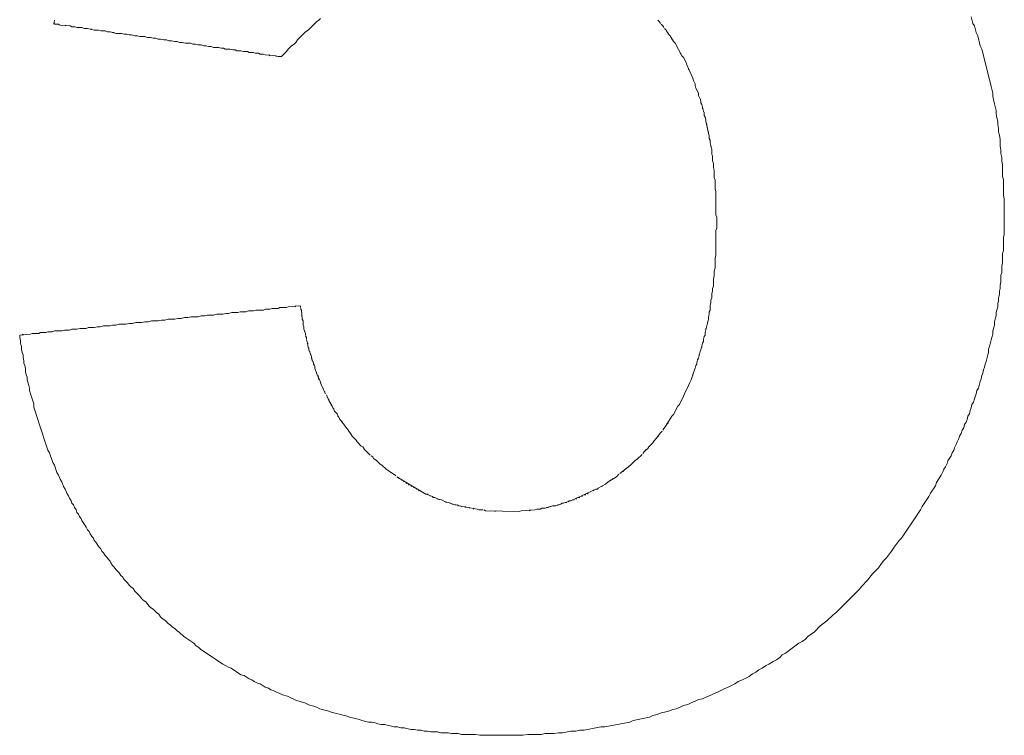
# Model space of a CAD drawing. Header units: millimetres. Extents: x -641 to 119, y -160 to 916.
# Tile 45 of 63: x -418.203 to -417.015, y 556.173 to 557.036. Entities that reach past the tile are written whole.
import ezdxf

# ---------------------------------------------------------------- set-up
doc = ezdxf.new("R2010")
doc.units = ezdxf.units.MM
doc.header["$LTSCALE"] = 32.67
doc.layers.get('0').update_dxf_attribs({"linetype": 'CONTINUOUS'})

msp = doc.modelspace()

# ---------------------------------------------------------------- linework, layer by layer
at = {"color": 7, "linetype": 'Continuous', "lineweight": 0}
for p, q in [((-418.162, 557.0307), (-418.161, 557.0357)), ((-418.162, 557.0317), (-418.161, 557.0327)), ((-418.156, 557.0307), (-418.161, 557.0307)), ((-418.155, 557.0297), (-418.156, 557.0307)), ((-418.142, 557.0287), (-418.154, 557.0297)), ((-418.147, 557.0287), (-418.148, 557.0297)), ((-417.845, 557.0337), (-417.855, 557.0237)), ((-417.842, 557.0357), (-417.845, 557.0337)), ((-417.84, 557.0377), (-417.842, 557.0357)), ((-417.431, 557.0337), (-417.433, 557.0357)), ((-417.43, 557.0317), (-417.431, 557.0337)), ((-417.427, 557.0287), (-417.429, 557.0307)), ((-417.055, 557.0397), (-417.053, 557.0317)), ((-417.053, 557.0317), (-417.051, 557.0287)), ((-418.14, 557.0277), (-418.142, 557.0287)), ((-418.136, 557.0277), (-418.14, 557.0277)), ((-418.134, 557.0267), (-418.136, 557.0277)), ((-418.128, 557.0267), (-418.134, 557.0267)), ((-418.125, 557.0257), (-418.128, 557.0267)), ((-418.121, 557.0257), (-418.125, 557.0257)), ((-418.113, 557.0237), (-418.121, 557.0257)), ((-418.116, 557.0247), (-418.118, 557.0247)), ((-418.108, 557.0237), (-418.113, 557.0237)), ((-418.105, 557.0227), (-418.108, 557.0237)), ((-418.1, 557.0227), (-418.105, 557.0227)), ((-418.097, 557.0217), (-418.1, 557.0227)), ((-418.094, 557.0217), (-418.097, 557.0217)), ((-418.086, 557.0197), (-418.094, 557.0217)), ((-418.089, 557.0207), (-418.091, 557.0207)), ((-418.08, 557.0197), (-418.086, 557.0197)), ((-418.077, 557.0187), (-418.08, 557.0197)), ((-418.074, 557.0187), (-418.077, 557.0187)), ((-418.071, 557.0177), (-418.074, 557.0187)), ((-418.068, 557.0177), (-418.071, 557.0177)), ((-418.064, 557.0167), (-418.068, 557.0177)), ((-417.858, 557.0217), (-417.868, 557.0117)), ((-417.855, 557.0237), (-417.858, 557.0217)), ((-417.426, 557.0267), (-417.427, 557.0287)), ((-417.423, 557.0237), (-417.425, 557.0257)), ((-417.42, 557.0187), (-417.423, 557.0237)), ((-417.421, 557.0207), (-417.422, 557.0217)), ((-417.418, 557.0167), (-417.42, 557.0187)), ((-417.051, 557.0287), (-417.049, 557.0207)), ((-417.049, 557.0207), (-417.047, 557.0167)), ((-418.061, 557.0167), (-418.064, 557.0167)), ((-418.058, 557.0157), (-418.061, 557.0167)), ((-418.052, 557.0157), (-418.058, 557.0157)), ((-418.049, 557.0147), (-418.052, 557.0157)), ((-418.045, 557.0147), (-418.049, 557.0147)), ((-418.042, 557.0137), (-418.045, 557.0147)), ((-418.039, 557.0137), (-418.042, 557.0137)), ((-418.036, 557.0127), (-418.039, 557.0137)), ((-418.033, 557.0127), (-418.036, 557.0127)), ((-418.029, 557.0117), (-418.033, 557.0127)), ((-418.026, 557.0117), (-418.029, 557.0117)), ((-418.023, 557.0107), (-418.026, 557.0117)), ((-418.02, 557.0107), (-418.023, 557.0107)), ((-418.016, 557.0097), (-418.02, 557.0107)), ((-418.013, 557.0097), (-418.016, 557.0097)), ((-418.01, 557.0087), (-418.013, 557.0097)), ((-418.007, 557.0087), (-418.01, 557.0087)), ((-418.003, 557.0077), (-418.007, 557.0087)), ((-417.997, 557.0077), (-418.003, 557.0077)), ((-417.994, 557.0067), (-417.997, 557.0077)), ((-417.991, 557.0067), (-417.994, 557.0067)), ((-417.988, 557.0057), (-417.991, 557.0067)), ((-417.872, 557.0067), (-417.875, 557.0047)), ((-417.87, 557.0087), (-417.872, 557.0067)), ((-417.868, 557.0117), (-417.87, 557.0087)), ((-417.414, 557.0097), (-417.418, 557.0167)), ((-417.415, 557.0117), (-417.416, 557.0127)), ((-417.412, 557.0077), (-417.414, 557.0097)), ((-417.404, 556.9927), (-417.412, 557.0077)), ((-417.047, 557.0167), (-417.044, 557.0047)), ((-417.984, 557.0057), (-417.988, 557.0057)), ((-417.981, 557.0047), (-417.984, 557.0057)), ((-417.978, 557.0047), (-417.981, 557.0047)), ((-417.975, 557.0037), (-417.978, 557.0047)), ((-417.972, 557.0037), (-417.975, 557.0037)), ((-417.969, 557.0027), (-417.972, 557.0037)), ((-417.963, 557.0027), (-417.969, 557.0027)), ((-417.96, 557.0017), (-417.963, 557.0027)), ((-417.957, 557.0017), (-417.96, 557.0017)), ((-417.955, 557.0007), (-417.957, 557.0017)), ((-417.949, 557.0007), (-417.955, 557.0007)), ((-417.946, 556.9997), (-417.949, 557.0007)), ((-417.943, 556.9997), (-417.946, 556.9997)), ((-417.941, 556.9987), (-417.943, 556.9997)), ((-417.936, 556.9987), (-417.941, 556.9987)), ((-417.933, 556.9977), (-417.936, 556.9987)), ((-417.928, 556.9977), (-417.933, 556.9977)), ((-417.926, 556.9967), (-417.928, 556.9977)), ((-417.921, 556.9967), (-417.926, 556.9967)), ((-417.919, 556.9957), (-417.921, 556.9967)), ((-417.915, 556.9957), (-417.919, 556.9957)), ((-417.913, 556.9947), (-417.915, 556.9957)), ((-417.909, 556.9947), (-417.913, 556.9947)), ((-417.907, 556.9937), (-417.909, 556.9947)), ((-417.881, 556.9977), (-417.887, 556.9917)), ((-417.879, 557.0007), (-417.881, 556.9977)), ((-417.875, 557.0047), (-417.879, 557.0007)), ((-417.405, 556.9947), (-417.406, 556.9957)), ((-417.044, 557.0047), (-417.042, 557.0007)), ((-417.042, 557.0007), (-417.032, 556.9607)), ((-417.894, 556.9927), (-417.907, 556.9937)), ((-417.901, 556.9927), (-417.902, 556.9937)), ((-417.893, 556.9917), (-417.894, 556.9927)), ((-417.887, 556.9917), (-417.892, 556.9917)), ((-417.402, 556.9907), (-417.404, 556.9927)), ((-417.399, 556.9847), (-417.402, 556.9907)), ((-417.398, 556.9817), (-417.399, 556.9847)), ((-417.391, 556.9657), (-417.398, 556.9817)), ((-417.396, 556.9757), (-417.396, 556.9777)), ((-417.39, 556.9627), (-417.391, 556.9657)), ((-417.388, 556.9587), (-417.39, 556.9627)), ((-417.388, 556.9567), (-417.388, 556.9587)), ((-417.032, 556.9607), (-417.031, 556.9557)), ((-417.387, 556.9537), (-417.388, 556.9567)), ((-417.384, 556.9477), (-417.387, 556.9537)), ((-417.384, 556.9447), (-417.384, 556.9477)), ((-417.031, 556.9557), (-417.029, 556.9477)), ((-417.029, 556.9477), (-417.029, 556.9437)), ((-417.382, 556.9407), (-417.384, 556.9447)), ((-417.381, 556.9377), (-417.382, 556.9407)), ((-417.381, 556.9357), (-417.381, 556.9377)), ((-417.38, 556.9337), (-417.381, 556.9357)), ((-417.029, 556.9437), (-417.028, 556.9397)), ((-417.028, 556.9397), (-417.027, 556.9347)), ((-417.027, 556.9347), (-417.025, 556.9267)), ((-417.378, 556.9257), (-417.38, 556.9337)), ((-417.379, 556.9287), (-417.379, 556.9307)), ((-417.377, 556.9237), (-417.378, 556.9257)), ((-417.377, 556.9207), (-417.377, 556.9237)), ((-417.025, 556.9267), (-417.025, 556.9227)), ((-417.025, 556.9227), (-417.024, 556.9177)), ((-417.376, 556.9187), (-417.377, 556.9207)), ((-417.375, 556.9157), (-417.376, 556.9187)), ((-417.375, 556.9137), (-417.375, 556.9157)), ((-417.371, 556.8957), (-417.375, 556.9137)), ((-417.374, 556.9087), (-417.374, 556.9107)), ((-417.024, 556.9177), (-417.023, 556.9137)), ((-417.023, 556.9137), (-417.023, 556.9097)), ((-417.373, 556.9037), (-417.373, 556.9057)), ((-417.372, 556.8987), (-417.372, 556.9007)), ((-417.023, 556.9097), (-417.022, 556.9047)), ((-417.022, 556.9047), (-417.022, 556.9007)), ((-417.022, 556.9007), (-417.021, 556.8967)), ((-417.371, 556.8927), (-417.371, 556.8957)), ((-417.37, 556.8907), (-417.371, 556.8927)), ((-417.37, 556.8877), (-417.37, 556.8907)), ((-417.368, 556.8797), (-417.37, 556.8877)), ((-417.021, 556.8967), (-417.02, 556.8917)), ((-417.02, 556.8917), (-417.02, 556.8837)), ((-417.369, 556.8827), (-417.369, 556.8847)), ((-417.368, 556.8737), (-417.368, 556.8797)), ((-417.02, 556.8837), (-417.019, 556.8787)), ((-417.019, 556.8787), (-417.019, 556.8747)), ((-417.367, 556.8717), (-417.368, 556.8737)), ((-417.367, 556.8657), (-417.367, 556.8717)), ((-417.366, 556.8627), (-417.367, 556.8657)), ((-417.019, 556.8747), (-417.018, 556.8697)), ((-417.018, 556.8697), (-417.018, 556.8657)), ((-417.018, 556.8657), (-417.017, 556.8607)), ((-417.366, 556.8577), (-417.366, 556.8627)), ((-417.365, 556.8547), (-417.366, 556.8577)), ((-417.365, 556.8457), (-417.365, 556.8547)), ((-417.017, 556.8607), (-417.017, 556.8477)), ((-417.364, 556.8427), (-417.365, 556.8457)), ((-417.364, 556.8317), (-417.364, 556.8427)), ((-417.017, 556.8477), (-417.016, 556.8427)), ((-417.016, 556.8427), (-417.016, 556.8247)), ((-417.363, 556.8287), (-417.364, 556.8317)), ((-417.363, 556.8007), (-417.363, 556.8287)), ((-417.016, 556.8247), (-417.015, 556.8197)), ((-417.015, 556.8197), (-417.015, 556.7767)), ((-417.362, 556.7977), (-417.363, 556.8007)), ((-417.362, 556.7847), (-417.362, 556.7977)), ((-417.363, 556.7817), (-417.362, 556.7847)), ((-417.363, 556.7517), (-417.363, 556.7817)), ((-417.015, 556.7767), (-417.016, 556.7737)), ((-417.016, 556.7737), (-417.016, 556.7577)), ((-417.016, 556.7577), (-417.017, 556.7537)), ((-417.364, 556.7487), (-417.363, 556.7517)), ((-417.364, 556.7367), (-417.364, 556.7487)), ((-417.017, 556.7537), (-417.017, 556.7427)), ((-417.365, 556.7327), (-417.364, 556.7367)), ((-417.365, 556.7267), (-417.365, 556.7327)), ((-417.017, 556.7427), (-417.018, 556.7387)), ((-417.018, 556.7387), (-417.018, 556.7307)), ((-417.366, 556.7237), (-417.365, 556.7267)), ((-417.366, 556.7147), (-417.366, 556.7237)), ((-417.018, 556.7307), (-417.019, 556.7277)), ((-417.019, 556.7277), (-417.019, 556.7197)), ((-417.367, 556.7117), (-417.366, 556.7147)), ((-417.367, 556.7087), (-417.367, 556.7117)), ((-417.02, 556.7117), (-417.021, 556.7087)), ((-417.019, 556.7197), (-417.02, 556.7157)), ((-417.02, 556.7157), (-417.02, 556.7117)), ((-417.369, 556.6977), (-417.368, 556.7007)), ((-417.369, 556.6947), (-417.369, 556.6977)), ((-417.368, 556.7057), (-417.367, 556.7087)), ((-417.368, 556.7007), (-417.368, 556.7057)), ((-417.021, 556.7047), (-417.022, 556.7007)), ((-417.022, 556.7007), (-417.022, 556.6967)), ((-417.021, 556.7087), (-417.021, 556.7047)), ((-417.921, 556.6847), (-417.918, 556.6857)), ((-417.918, 556.6857), (-417.909, 556.6857)), ((-417.909, 556.6857), (-417.906, 556.6867)), ((-417.906, 556.6867), (-417.901, 556.6867)), ((-417.901, 556.6867), (-417.898, 556.6877)), ((-417.898, 556.6877), (-417.891, 556.6877)), ((-417.891, 556.6877), (-417.889, 556.6887)), ((-417.889, 556.6887), (-417.881, 556.6887)), ((-417.881, 556.6887), (-417.879, 556.6897)), ((-417.879, 556.6897), (-417.865, 556.6907)), ((-417.871, 556.6897), (-417.87, 556.6907)), ((-417.864, 556.6907), (-417.864, 556.6887)), ((-417.864, 556.6877), (-417.863, 556.6857)), ((-417.863, 556.6857), (-417.862, 556.6747)), ((-417.371, 556.6837), (-417.37, 556.6857)), ((-417.37, 556.6917), (-417.369, 556.6947)), ((-417.37, 556.6857), (-417.37, 556.6917)), ((-417.024, 556.6857), (-417.025, 556.6827)), ((-417.023, 556.6897), (-417.024, 556.6857)), ((-417.022, 556.6967), (-417.023, 556.6937)), ((-417.023, 556.6937), (-417.023, 556.6897)), ((-418.036, 556.6727), (-418.032, 556.6737)), ((-418.032, 556.6737), (-418.028, 556.6737)), ((-418.028, 556.6737), (-418.024, 556.6747)), ((-418.024, 556.6747), (-418.016, 556.6747)), ((-418.016, 556.6747), (-418.012, 556.6757)), ((-418.012, 556.6757), (-418.008, 556.6757)), ((-418.008, 556.6757), (-418.004, 556.6767)), ((-418.004, 556.6767), (-418, 556.6767)), ((-418, 556.6767), (-417.996, 556.6777)), ((-417.996, 556.6777), (-417.988, 556.6777)), ((-417.988, 556.6777), (-417.984, 556.6787)), ((-417.984, 556.6787), (-417.98, 556.6787)), ((-417.98, 556.6787), (-417.977, 556.6797)), ((-417.977, 556.6797), (-417.969, 556.6797)), ((-417.969, 556.6797), (-417.965, 556.6807)), ((-417.965, 556.6807), (-417.958, 556.6807)), ((-417.958, 556.6807), (-417.954, 556.6817)), ((-417.954, 556.6817), (-417.951, 556.6817)), ((-417.951, 556.6817), (-417.947, 556.6827)), ((-417.947, 556.6827), (-417.94, 556.6827)), ((-417.94, 556.6827), (-417.937, 556.6837)), ((-417.937, 556.6837), (-417.93, 556.6837)), ((-417.93, 556.6837), (-417.927, 556.6847)), ((-417.927, 556.6847), (-417.921, 556.6847)), ((-417.863, 556.6797), (-417.862, 556.6787)), ((-417.862, 556.6747), (-417.861, 556.6727)), ((-417.376, 556.6587), (-417.372, 556.6747)), ((-417.372, 556.6777), (-417.371, 556.6807)), ((-417.372, 556.6747), (-417.372, 556.6777)), ((-417.371, 556.6807), (-417.371, 556.6837)), ((-417.026, 556.6747), (-417.027, 556.6717)), ((-417.025, 556.6787), (-417.026, 556.6747)), ((-417.025, 556.6827), (-417.025, 556.6787)), ((-418.152, 556.6607), (-418.149, 556.6617)), ((-418.149, 556.6617), (-418.143, 556.6617)), ((-418.143, 556.6617), (-418.14, 556.6627)), ((-418.14, 556.6627), (-418.134, 556.6627)), ((-418.134, 556.6627), (-418.13, 556.6637)), ((-418.13, 556.6637), (-418.123, 556.6637)), ((-418.123, 556.6637), (-418.12, 556.6647)), ((-418.12, 556.6647), (-418.113, 556.6647)), ((-418.113, 556.6647), (-418.109, 556.6657)), ((-418.109, 556.6657), (-418.106, 556.6657)), ((-418.106, 556.6657), (-418.102, 556.6667)), ((-418.102, 556.6667), (-418.094, 556.6667)), ((-418.094, 556.6667), (-418.091, 556.6677)), ((-418.091, 556.6677), (-418.087, 556.6677)), ((-418.087, 556.6677), (-418.083, 556.6687)), ((-418.083, 556.6687), (-418.075, 556.6687)), ((-418.075, 556.6687), (-418.071, 556.6697)), ((-418.071, 556.6697), (-418.067, 556.6697)), ((-418.067, 556.6697), (-418.063, 556.6707)), ((-418.063, 556.6707), (-418.056, 556.6707)), ((-418.056, 556.6707), (-418.052, 556.6717)), ((-418.052, 556.6717), (-418.048, 556.6717)), ((-418.048, 556.6717), (-418.044, 556.6727)), ((-418.044, 556.6727), (-418.036, 556.6727)), ((-417.861, 556.6727), (-417.861, 556.6677)), ((-417.861, 556.6677), (-417.86, 556.6657)), ((-417.86, 556.6657), (-417.86, 556.6627)), ((-417.86, 556.6627), (-417.858, 556.6577)), ((-417.375, 556.6617), (-417.375, 556.6637)), ((-417.373, 556.6697), (-417.373, 556.6717)), ((-417.028, 556.6637), (-417.029, 556.6607)), ((-417.027, 556.6677), (-417.028, 556.6637)), ((-417.027, 556.6717), (-417.027, 556.6677)), ((-418.203, 556.6557), (-418.19, 556.6567)), ((-418.203, 556.6527), (-418.203, 556.6557)), ((-418.202, 556.6487), (-418.203, 556.6527)), ((-418.2, 556.6557), (-418.199, 556.6567)), ((-418.19, 556.6567), (-418.188, 556.6577)), ((-418.188, 556.6577), (-418.18, 556.6577)), ((-418.18, 556.6577), (-418.178, 556.6587)), ((-418.178, 556.6587), (-418.171, 556.6587)), ((-418.171, 556.6587), (-418.169, 556.6597)), ((-418.169, 556.6597), (-418.164, 556.6597)), ((-418.164, 556.6597), (-418.161, 556.6607)), ((-418.161, 556.6607), (-418.152, 556.6607)), ((-417.859, 556.6607), (-417.859, 556.6597)), ((-417.858, 556.6577), (-417.858, 556.6557)), ((-417.858, 556.6547), (-417.857, 556.6527)), ((-417.857, 556.6527), (-417.857, 556.6507)), ((-417.857, 556.6497), (-417.856, 556.6477)), ((-417.378, 556.6507), (-417.377, 556.6537)), ((-417.378, 556.6477), (-417.378, 556.6507)), ((-417.377, 556.6537), (-417.376, 556.6557)), ((-417.376, 556.6557), (-417.376, 556.6587)), ((-417.031, 556.6497), (-417.033, 556.6417)), ((-417.03, 556.6527), (-417.031, 556.6497)), ((-417.029, 556.6567), (-417.03, 556.6527)), ((-417.029, 556.6607), (-417.029, 556.6567)), ((-418.202, 556.6457), (-418.202, 556.6487)), ((-418.201, 556.6417), (-418.202, 556.6457)), ((-418.201, 556.6387), (-418.201, 556.6417)), ((-418.2, 556.6347), (-418.201, 556.6387)), ((-417.856, 556.6477), (-417.855, 556.6407)), ((-417.856, 556.6457), (-417.855, 556.6447)), ((-417.855, 556.6407), (-417.854, 556.6397)), ((-417.854, 556.6397), (-417.854, 556.6377)), ((-417.854, 556.6377), (-417.851, 556.6297)), ((-417.382, 556.6357), (-417.381, 556.6377)), ((-417.381, 556.6377), (-417.379, 556.6457)), ((-417.38, 556.6407), (-417.38, 556.6427)), ((-417.379, 556.6457), (-417.378, 556.6477)), ((-417.033, 556.6417), (-417.034, 556.6387)), ((-417.034, 556.6387), (-417.034, 556.6347)), ((-418.199, 556.6317), (-418.2, 556.6347)), ((-418.199, 556.6287), (-418.199, 556.6317)), ((-418.198, 556.6247), (-418.199, 556.6287)), ((-417.853, 556.6357), (-417.853, 556.6347)), ((-417.852, 556.6327), (-417.852, 556.6317)), ((-417.851, 556.6297), (-417.85, 556.6247)), ((-417.851, 556.6277), (-417.847, 556.6177)), ((-417.386, 556.6227), (-417.385, 556.6257)), ((-417.385, 556.6257), (-417.384, 556.6277)), ((-417.384, 556.6277), (-417.382, 556.6357)), ((-417.383, 556.6307), (-417.383, 556.6327)), ((-417.035, 556.6317), (-417.037, 556.6237)), ((-417.034, 556.6347), (-417.035, 556.6317)), ((-418.198, 556.6217), (-418.198, 556.6247)), ((-418.197, 556.6187), (-418.198, 556.6217)), ((-418.196, 556.6147), (-418.197, 556.6187)), ((-418.196, 556.6117), (-418.196, 556.6147)), ((-417.849, 556.6237), (-417.848, 556.6187)), ((-417.847, 556.6177), (-417.847, 556.6157)), ((-417.847, 556.6157), (-417.844, 556.6077)), ((-417.846, 556.6137), (-417.846, 556.6127)), ((-417.393, 556.6017), (-417.389, 556.6137)), ((-417.389, 556.6137), (-417.388, 556.6157)), ((-417.388, 556.6157), (-417.387, 556.6187)), ((-417.387, 556.6187), (-417.386, 556.6207)), ((-417.386, 556.6207), (-417.386, 556.6227)), ((-417.04, 556.6137), (-417.041, 556.6097)), ((-417.039, 556.6167), (-417.04, 556.6137)), ((-417.038, 556.6207), (-417.039, 556.6167)), ((-417.037, 556.6237), (-417.038, 556.6207)), ((-418.195, 556.6077), (-418.196, 556.6117)), ((-418.194, 556.6047), (-418.195, 556.6077)), ((-418.194, 556.6017), (-418.194, 556.6047)), ((-417.845, 556.6107), (-417.845, 556.6097)), ((-417.844, 556.6077), (-417.841, 556.6007)), ((-417.843, 556.6067), (-417.842, 556.6017)), ((-417.391, 556.6067), (-417.391, 556.6087)), ((-417.043, 556.6027), (-417.044, 556.5997)), ((-417.042, 556.6067), (-417.043, 556.6027)), ((-417.041, 556.6097), (-417.042, 556.6067)), ((-418.193, 556.5987), (-418.194, 556.6017)), ((-418.192, 556.5947), (-418.193, 556.5987)), ((-418.191, 556.5917), (-418.192, 556.5947)), ((-418.191, 556.5887), (-418.191, 556.5917)), ((-417.841, 556.6007), (-417.84, 556.5987)), ((-417.84, 556.5987), (-417.839, 556.5947)), ((-417.84, 556.5977), (-417.838, 556.5937)), ((-417.838, 556.5937), (-417.836, 556.5887)), ((-417.837, 556.5917), (-417.837, 556.5907)), ((-417.401, 556.5847), (-417.396, 556.5947)), ((-417.396, 556.5947), (-417.395, 556.5977)), ((-417.395, 556.5977), (-417.393, 556.6017)), ((-417.046, 556.5917), (-417.048, 556.5887)), ((-417.044, 556.5997), (-417.046, 556.5917)), ((-418.19, 556.5847), (-418.191, 556.5887)), ((-418.186, 556.5727), (-418.19, 556.5847)), ((-417.836, 556.5887), (-417.834, 556.5847)), ((-417.835, 556.5877), (-417.835, 556.5857)), ((-417.833, 556.5837), (-417.831, 556.5787)), ((-417.832, 556.5817), (-417.832, 556.5807)), ((-417.831, 556.5787), (-417.83, 556.5777)), ((-417.407, 556.5717), (-417.402, 556.5817)), ((-417.402, 556.5817), (-417.401, 556.5847)), ((-417.051, 556.5787), (-417.052, 556.5747)), ((-417.049, 556.5847), (-417.051, 556.5787)), ((-417.048, 556.5887), (-417.049, 556.5847)), ((-418.186, 556.5687), (-418.186, 556.5727)), ((-418.181, 556.5537), (-418.186, 556.5687)), ((-417.83, 556.5777), (-417.83, 556.5767)), ((-417.83, 556.5767), (-417.829, 556.5747)), ((-417.829, 556.5747), (-417.826, 556.5697)), ((-417.827, 556.5727), (-417.827, 556.5707)), ((-417.826, 556.5697), (-417.825, 556.5677)), ((-417.825, 556.5677), (-417.824, 556.5667)), ((-417.824, 556.5667), (-417.824, 556.5657)), ((-417.414, 556.5597), (-417.409, 556.5697)), ((-417.409, 556.5697), (-417.407, 556.5717)), ((-417.055, 556.5677), (-417.056, 556.5647)), ((-417.054, 556.5717), (-417.055, 556.5677)), ((-417.052, 556.5747), (-417.054, 556.5717)), ((-417.824, 556.5657), (-417.823, 556.5637)), ((-417.823, 556.5637), (-417.82, 556.5607)), ((-417.82, 556.5607), (-417.819, 556.5587)), ((-417.819, 556.5587), (-417.819, 556.5577)), ((-417.819, 556.5577), (-417.818, 556.5567)), ((-417.818, 556.5567), (-417.817, 556.5547)), ((-417.817, 556.5547), (-417.811, 556.5467)), ((-417.424, 556.5447), (-417.416, 556.5577)), ((-417.416, 556.5577), (-417.414, 556.5597)), ((-417.059, 556.5577), (-417.06, 556.5537)), ((-417.057, 556.5607), (-417.059, 556.5577)), ((-417.056, 556.5647), (-417.057, 556.5607)), ((-418.18, 556.5497), (-418.181, 556.5537)), ((-418.169, 556.5167), (-418.18, 556.5497)), ((-417.814, 556.5517), (-417.814, 556.5497)), ((-417.811, 556.5467), (-417.81, 556.5447)), ((-417.81, 556.5447), (-417.807, 556.5417)), ((-417.427, 556.5407), (-417.426, 556.5427)), ((-417.426, 556.5427), (-417.424, 556.5447)), ((-417.422, 556.5487), (-417.42, 556.5497)), ((-417.064, 556.5437), (-417.066, 556.5407)), ((-417.063, 556.5477), (-417.064, 556.5437)), ((-417.061, 556.5507), (-417.063, 556.5477)), ((-417.06, 556.5537), (-417.061, 556.5507)), ((-417.807, 556.5417), (-417.806, 556.5397)), ((-417.806, 556.5397), (-417.803, 556.5357)), ((-417.804, 556.5377), (-417.804, 556.5367)), ((-417.803, 556.5357), (-417.802, 556.5337)), ((-417.802, 556.5337), (-417.797, 556.5287)), ((-417.438, 556.5277), (-417.435, 556.5307)), ((-417.435, 556.5307), (-417.43, 556.5377)), ((-417.434, 556.5327), (-417.432, 556.5337)), ((-417.43, 556.5377), (-417.428, 556.5397)), ((-417.07, 556.5307), (-417.072, 556.5267)), ((-417.069, 556.5337), (-417.07, 556.5307)), ((-417.067, 556.5367), (-417.069, 556.5337)), ((-417.066, 556.5407), (-417.067, 556.5367)), ((-417.797, 556.5287), (-417.796, 556.5267)), ((-417.796, 556.5267), (-417.791, 556.5217)), ((-417.791, 556.5217), (-417.789, 556.5207)), ((-417.789, 556.5207), (-417.788, 556.5197)), ((-417.788, 556.5197), (-417.787, 556.5177)), ((-417.45, 556.5147), (-417.445, 556.5187)), ((-417.445, 556.5187), (-417.444, 556.5207)), ((-417.444, 556.5207), (-417.439, 556.5257)), ((-417.439, 556.5257), (-417.438, 556.5277)), ((-417.075, 556.5197), (-417.076, 556.5167)), ((-417.073, 556.5237), (-417.075, 556.5197)), ((-417.072, 556.5267), (-417.073, 556.5237)), ((-418.167, 556.5137), (-418.169, 556.5167)), ((-418.163, 556.5017), (-418.167, 556.5137)), ((-417.787, 556.5177), (-417.78, 556.5107)), ((-417.779, 556.5097), (-417.777, 556.5087)), ((-417.777, 556.5087), (-417.776, 556.5067)), ((-417.458, 556.5057), (-417.452, 556.5117)), ((-417.451, 556.5127), (-417.447, 556.5177)), ((-417.079, 556.5097), (-417.083, 556.5037)), ((-417.078, 556.5137), (-417.079, 556.5097)), ((-417.076, 556.5167), (-417.078, 556.5137)), ((-418.161, 556.4987), (-418.163, 556.5017)), ((-418.158, 556.4897), (-418.161, 556.4987)), ((-417.776, 556.5067), (-417.775, 556.5057)), ((-417.775, 556.5057), (-417.773, 556.5047)), ((-417.773, 556.5047), (-417.768, 556.4997)), ((-417.768, 556.4997), (-417.766, 556.4987)), ((-417.766, 556.4987), (-417.761, 556.4937)), ((-417.479, 556.4887), (-417.466, 556.4987)), ((-417.469, 556.4957), (-417.468, 556.4977)), ((-417.466, 556.4987), (-417.46, 556.5047)), ((-417.46, 556.5047), (-417.458, 556.5057)), ((-417.086, 556.4967), (-417.088, 556.4937)), ((-417.084, 556.5007), (-417.086, 556.4967)), ((-417.083, 556.5037), (-417.084, 556.5007)), ((-418.156, 556.4867), (-418.158, 556.4897)), ((-418.155, 556.4837), (-418.156, 556.4867)), ((-418.154, 556.4817), (-418.155, 556.4837)), ((-417.761, 556.4937), (-417.75, 556.4867)), ((-417.759, 556.4927), (-417.758, 556.4917)), ((-417.756, 556.4907), (-417.755, 556.4897)), ((-417.753, 556.4887), (-417.752, 556.4877)), ((-417.75, 556.4867), (-417.749, 556.4857)), ((-417.748, 556.4847), (-417.713, 556.4637)), ((-417.746, 556.4837), (-417.745, 556.4827)), ((-417.493, 556.4787), (-417.483, 556.4847)), ((-417.483, 556.4847), (-417.48, 556.4877)), ((-417.475, 556.4907), (-417.474, 556.4927)), ((-417.472, 556.4937), (-417.471, 556.4947)), ((-417.091, 556.4867), (-417.097, 556.4777)), ((-417.089, 556.4907), (-417.091, 556.4867)), ((-417.088, 556.4937), (-417.089, 556.4907)), ((-418.152, 556.4787), (-418.154, 556.4817)), ((-418.15, 556.4727), (-418.152, 556.4787)), ((-418.148, 556.4697), (-418.15, 556.4727)), ((-417.743, 556.4817), (-417.742, 556.4807)), ((-417.74, 556.4797), (-417.739, 556.4787)), ((-417.737, 556.4777), (-417.736, 556.4767)), ((-417.734, 556.4757), (-417.733, 556.4747)), ((-417.731, 556.4737), (-417.73, 556.4727)), ((-417.728, 556.4717), (-417.727, 556.4717)), ((-417.505, 556.4707), (-417.496, 556.4757)), ((-417.501, 556.4727), (-417.5, 556.4737)), ((-417.496, 556.4757), (-417.493, 556.4787)), ((-417.491, 556.4797), (-417.49, 556.4807)), ((-417.488, 556.4817), (-417.487, 556.4827)), ((-417.098, 556.4737), (-417.104, 556.4647)), ((-417.097, 556.4777), (-417.098, 556.4737)), ((-418.147, 556.4667), (-418.148, 556.4697)), ((-418.146, 556.4647), (-418.147, 556.4667)), ((-418.144, 556.4617), (-418.146, 556.4647)), ((-418.143, 556.4587), (-418.144, 556.4617)), ((-417.725, 556.4707), (-417.724, 556.4697)), ((-417.722, 556.4687), (-417.721, 556.4677)), ((-417.719, 556.4667), (-417.718, 556.4667)), ((-417.716, 556.4657), (-417.715, 556.4647)), ((-417.713, 556.4637), (-417.711, 556.4637)), ((-417.711, 556.4637), (-417.71, 556.4627)), ((-417.71, 556.4627), (-417.705, 556.4607)), ((-417.708, 556.4617), (-417.707, 556.4617)), ((-417.705, 556.4607), (-417.704, 556.4597)), ((-417.704, 556.4597), (-417.702, 556.4597)), ((-417.702, 556.4597), (-417.696, 556.4567)), ((-417.538, 556.4557), (-417.508, 556.4697)), ((-417.529, 556.4597), (-417.527, 556.4597)), ((-417.525, 556.4607), (-417.524, 556.4617)), ((-417.522, 556.4627), (-417.52, 556.4627)), ((-417.518, 556.4637), (-417.517, 556.4647)), ((-417.511, 556.4677), (-417.51, 556.4687)), ((-417.508, 556.4697), (-417.506, 556.4697)), ((-417.506, 556.4697), (-417.505, 556.4707)), ((-417.106, 556.4607), (-417.114, 556.4487)), ((-417.104, 556.4647), (-417.106, 556.4607)), ((-418.141, 556.4557), (-418.143, 556.4587)), ((-418.14, 556.4527), (-418.141, 556.4557)), ((-418.138, 556.4507), (-418.14, 556.4527)), ((-418.137, 556.4477), (-418.138, 556.4507)), ((-418.135, 556.4447), (-418.137, 556.4477)), ((-417.699, 556.4577), (-417.694, 556.4567)), ((-417.694, 556.4567), (-417.688, 556.4537)), ((-417.691, 556.4547), (-417.686, 556.4537)), ((-417.686, 556.4537), (-417.678, 556.4507)), ((-417.684, 556.4527), (-417.683, 556.4527)), ((-417.681, 556.4517), (-417.68, 556.4517)), ((-417.678, 556.4507), (-417.676, 556.4507)), ((-417.675, 556.4507), (-417.673, 556.4497)), ((-417.673, 556.4497), (-417.651, 556.4457)), ((-417.671, 556.4497), (-417.67, 556.4487)), ((-417.666, 556.4487), (-417.665, 556.4477)), ((-417.661, 556.4477), (-417.66, 556.4467)), ((-417.569, 556.4467), (-417.56, 556.4497)), ((-417.567, 556.4477), (-417.565, 556.4477)), ((-417.563, 556.4487), (-417.562, 556.4487)), ((-417.56, 556.4497), (-417.556, 556.4497)), ((-417.556, 556.4497), (-417.55, 556.4517)), ((-417.554, 556.4507), (-417.552, 556.4507)), ((-417.55, 556.4517), (-417.549, 556.4527)), ((-417.549, 556.4527), (-417.547, 556.4527)), ((-417.547, 556.4527), (-417.541, 556.4547)), ((-417.545, 556.4537), (-417.543, 556.4537)), ((-417.541, 556.4547), (-417.54, 556.4557)), ((-417.54, 556.4557), (-417.538, 556.4557)), ((-417.536, 556.4567), (-417.534, 556.4567)), ((-417.532, 556.4577), (-417.531, 556.4587)), ((-417.114, 556.4487), (-417.116, 556.4447)), ((-418.134, 556.4417), (-418.135, 556.4447)), ((-418.132, 556.4397), (-418.134, 556.4417)), ((-418.131, 556.4367), (-418.132, 556.4397)), ((-418.129, 556.4337), (-418.131, 556.4367)), ((-417.656, 556.4467), (-417.655, 556.4457)), ((-417.651, 556.4457), (-417.649, 556.4447)), ((-417.649, 556.4447), (-417.644, 556.4447)), ((-417.643, 556.4447), (-417.641, 556.4437)), ((-417.641, 556.4437), (-417.6, 556.4427)), ((-417.63, 556.4437), (-417.629, 556.4427)), ((-417.6, 556.4427), (-417.598, 556.4437)), ((-417.598, 556.4437), (-417.581, 556.4447)), ((-417.588, 556.4437), (-417.587, 556.4447)), ((-417.581, 556.4447), (-417.579, 556.4457)), ((-417.579, 556.4457), (-417.575, 556.4457)), ((-417.575, 556.4457), (-417.573, 556.4467)), ((-417.573, 556.4467), (-417.569, 556.4467)), ((-417.116, 556.4447), (-417.128, 556.4267)), ((-418.128, 556.4317), (-418.129, 556.4337)), ((-418.124, 556.4257), (-418.128, 556.4317)), ((-418.123, 556.4237), (-418.124, 556.4257)), ((-418.121, 556.4207), (-418.123, 556.4237)), ((-417.128, 556.4267), (-417.131, 556.4227)), ((-418.119, 556.4187), (-418.121, 556.4207)), ((-418.118, 556.4157), (-418.119, 556.4187)), ((-418.116, 556.4127), (-418.118, 556.4157)), ((-418.114, 556.4107), (-418.116, 556.4127)), ((-417.131, 556.4227), (-417.139, 556.4107)), ((-418.113, 556.4077), (-418.114, 556.4107)), ((-418.111, 556.4057), (-418.113, 556.4077)), ((-418.107, 556.3997), (-418.111, 556.4057)), ((-417.142, 556.4077), (-417.148, 556.3997)), ((-417.139, 556.4107), (-417.142, 556.4077)), ((-418.105, 556.3977), (-418.107, 556.3997)), ((-418.104, 556.3947), (-418.105, 556.3977)), ((-418.102, 556.3927), (-418.104, 556.3947)), ((-418.1, 556.3897), (-418.102, 556.3927)), ((-418.098, 556.3877), (-418.1, 556.3897)), ((-417.151, 556.3947), (-417.157, 556.3867)), ((-417.148, 556.3997), (-417.151, 556.3947)), ((-418.096, 556.3847), (-418.098, 556.3877)), ((-418.094, 556.3827), (-418.096, 556.3847)), ((-418.093, 556.3807), (-418.094, 556.3827)), ((-418.091, 556.3777), (-418.093, 556.3807)), ((-418.089, 556.3757), (-418.091, 556.3777)), ((-417.161, 556.3827), (-417.167, 556.3747)), ((-417.157, 556.3867), (-417.161, 556.3827)), ((-418.087, 556.3727), (-418.089, 556.3757)), ((-418.083, 556.3687), (-418.087, 556.3727)), ((-418.081, 556.3657), (-418.083, 556.3687)), ((-418.079, 556.3637), (-418.081, 556.3657)), ((-417.174, 556.3677), (-417.18, 556.3597)), ((-417.167, 556.3747), (-417.174, 556.3677)), ((-418.077, 556.3607), (-418.079, 556.3637)), ((-418.073, 556.3567), (-418.077, 556.3607)), ((-418.071, 556.3537), (-418.073, 556.3567)), ((-418.069, 556.3517), (-418.071, 556.3537)), ((-417.187, 556.3527), (-417.19, 556.3487)), ((-417.18, 556.3597), (-417.187, 556.3527)), ((-418.066, 556.3497), (-418.069, 556.3517)), ((-418.064, 556.3467), (-418.066, 556.3497)), ((-418.058, 556.3407), (-418.064, 556.3467)), ((-418.056, 556.3377), (-418.058, 556.3407)), ((-417.19, 556.3487), (-417.218, 556.3207)), ((-418.054, 556.3357), (-418.056, 556.3377)), ((-418.051, 556.3337), (-418.054, 556.3357)), ((-418.049, 556.3317), (-418.051, 556.3337)), ((-418.047, 556.3287), (-418.049, 556.3317)), ((-418.045, 556.3267), (-418.047, 556.3287)), ((-418.042, 556.3247), (-418.045, 556.3267)), ((-418.038, 556.3207), (-418.042, 556.3247)), ((-418.035, 556.3187), (-418.038, 556.3207)), ((-418.033, 556.3157), (-418.035, 556.3187)), ((-417.222, 556.3177), (-417.229, 556.3107)), ((-417.218, 556.3207), (-417.222, 556.3177)), ((-418.031, 556.3137), (-418.033, 556.3157)), ((-418.028, 556.3117), (-418.031, 556.3137)), ((-418.024, 556.3077), (-418.028, 556.3117)), ((-418.021, 556.3057), (-418.024, 556.3077)), ((-418.019, 556.3037), (-418.021, 556.3057)), ((-417.229, 556.3107), (-417.237, 556.3047)), ((-418.016, 556.3017), (-418.019, 556.3037)), ((-418.013, 556.2987), (-418.016, 556.3017)), ((-418.01, 556.2967), (-418.013, 556.2987)), ((-418.005, 556.2917), (-418.01, 556.2967)), ((-417.244, 556.2977), (-417.252, 556.2917)), ((-417.237, 556.3047), (-417.244, 556.2977)), ((-417.993, 556.2837), (-418.005, 556.2917)), ((-417.99, 556.2807), (-417.993, 556.2837)), ((-417.263, 556.2837), (-417.279, 556.2717)), ((-417.259, 556.2857), (-417.263, 556.2837)), ((-417.255, 556.2887), (-417.259, 556.2857)), ((-417.252, 556.2917), (-417.255, 556.2887)), ((-417.987, 556.2787), (-417.99, 556.2807)), ((-417.985, 556.2767), (-417.987, 556.2787)), ((-417.958, 556.2587), (-417.985, 556.2767)), ((-417.283, 556.2697), (-417.286, 556.2667)), ((-417.279, 556.2717), (-417.283, 556.2697)), ((-417.954, 556.2567), (-417.958, 556.2587)), ((-417.299, 556.2587), (-417.303, 556.2567)), ((-417.294, 556.2617), (-417.299, 556.2587)), ((-417.29, 556.2637), (-417.294, 556.2617)), ((-417.286, 556.2667), (-417.29, 556.2637)), ((-417.951, 556.2547), (-417.954, 556.2567)), ((-417.948, 556.2537), (-417.951, 556.2547)), ((-417.936, 556.2457), (-417.948, 556.2537)), ((-417.932, 556.2447), (-417.936, 556.2457)), ((-417.319, 556.2467), (-417.323, 556.2437)), ((-417.315, 556.2487), (-417.319, 556.2467)), ((-417.311, 556.2517), (-417.315, 556.2487)), ((-417.307, 556.2537), (-417.311, 556.2517)), ((-417.303, 556.2567), (-417.307, 556.2537)), ((-417.926, 556.2407), (-417.932, 556.2447)), ((-417.923, 556.2397), (-417.926, 556.2407)), ((-417.92, 556.2377), (-417.923, 556.2397)), ((-417.916, 556.2357), (-417.92, 556.2377)), ((-417.913, 556.2347), (-417.916, 556.2357)), ((-417.907, 556.2307), (-417.913, 556.2347)), ((-417.34, 556.2347), (-417.348, 556.2307)), ((-417.336, 556.2377), (-417.34, 556.2347)), ((-417.331, 556.2397), (-417.336, 556.2377)), ((-417.323, 556.2437), (-417.331, 556.2397)), ((-417.903, 556.2297), (-417.907, 556.2307)), ((-417.9, 556.2277), (-417.903, 556.2297)), ((-417.897, 556.2267), (-417.9, 556.2277)), ((-417.893, 556.2247), (-417.897, 556.2267)), ((-417.89, 556.2237), (-417.893, 556.2247)), ((-417.886, 556.2217), (-417.89, 556.2237)), ((-417.88, 556.2197), (-417.886, 556.2217)), ((-417.366, 556.2227), (-417.37, 556.2207)), ((-417.361, 556.2247), (-417.366, 556.2227)), ((-417.353, 556.2287), (-417.361, 556.2247)), ((-417.348, 556.2307), (-417.353, 556.2287)), ((-417.876, 556.2177), (-417.88, 556.2197)), ((-417.873, 556.2167), (-417.876, 556.2177)), ((-417.869, 556.2147), (-417.873, 556.2167)), ((-417.866, 556.2137), (-417.869, 556.2147)), ((-417.862, 556.2127), (-417.866, 556.2137)), ((-417.859, 556.2117), (-417.862, 556.2127)), ((-417.855, 556.2097), (-417.859, 556.2117)), ((-417.393, 556.2117), (-417.397, 556.2097)), ((-417.388, 556.2137), (-417.393, 556.2117)), ((-417.384, 556.2157), (-417.388, 556.2137)), ((-417.379, 556.2167), (-417.384, 556.2157)), ((-417.375, 556.2187), (-417.379, 556.2167)), ((-417.37, 556.2207), (-417.375, 556.2187)), ((-417.852, 556.2087), (-417.855, 556.2097)), ((-417.848, 556.2077), (-417.852, 556.2087)), ((-417.845, 556.2067), (-417.848, 556.2077)), ((-417.841, 556.2047), (-417.845, 556.2067)), ((-417.838, 556.2037), (-417.841, 556.2047)), ((-417.83, 556.2017), (-417.838, 556.2037)), ((-417.827, 556.2007), (-417.83, 556.2017)), ((-417.819, 556.1987), (-417.827, 556.2007)), ((-417.816, 556.1977), (-417.819, 556.1987)), ((-417.429, 556.1997), (-417.434, 556.1977)), ((-417.425, 556.2007), (-417.429, 556.1997)), ((-417.42, 556.2017), (-417.425, 556.2007)), ((-417.415, 556.2037), (-417.42, 556.2017)), ((-417.411, 556.2047), (-417.415, 556.2037)), ((-417.406, 556.2067), (-417.411, 556.2047)), ((-417.402, 556.2087), (-417.406, 556.2067)), ((-417.397, 556.2097), (-417.402, 556.2087)), ((-417.808, 556.1957), (-417.816, 556.1977)), ((-417.805, 556.1947), (-417.808, 556.1957)), ((-417.793, 556.1917), (-417.805, 556.1947)), ((-417.79, 556.1907), (-417.793, 556.1917)), ((-417.782, 556.1887), (-417.79, 556.1907)), ((-417.778, 556.1887), (-417.782, 556.1887)), ((-417.774, 556.1877), (-417.778, 556.1887)), ((-417.771, 556.1867), (-417.774, 556.1877)), ((-417.767, 556.1857), (-417.771, 556.1867)), ((-417.467, 556.1887), (-417.497, 556.1827)), ((-417.463, 556.1907), (-417.467, 556.1887)), ((-417.443, 556.1947), (-417.463, 556.1907)), ((-417.439, 556.1967), (-417.443, 556.1947)), ((-417.434, 556.1977), (-417.439, 556.1967)), ((-417.763, 556.1857), (-417.767, 556.1857)), ((-417.751, 556.1827), (-417.763, 556.1857)), ((-417.747, 556.1827), (-417.751, 556.1827)), ((-417.743, 556.1817), (-417.747, 556.1827)), ((-417.739, 556.1817), (-417.743, 556.1817)), ((-417.731, 556.1797), (-417.739, 556.1817)), ((-417.727, 556.1797), (-417.731, 556.1797)), ((-417.723, 556.1787), (-417.727, 556.1797)), ((-417.719, 556.1787), (-417.723, 556.1787)), ((-417.715, 556.1777), (-417.719, 556.1787)), ((-417.711, 556.1777), (-417.715, 556.1777)), ((-417.707, 556.1767), (-417.711, 556.1777)), ((-417.699, 556.1767), (-417.707, 556.1767)), ((-417.695, 556.1757), (-417.699, 556.1767)), ((-417.686, 556.1757), (-417.695, 556.1757)), ((-417.682, 556.1747), (-417.686, 556.1757)), ((-417.674, 556.1747), (-417.682, 556.1747)), ((-417.67, 556.1737), (-417.674, 556.1747)), ((-417.569, 556.1747), (-417.574, 556.1737)), ((-417.558, 556.1747), (-417.569, 556.1747)), ((-417.553, 556.1757), (-417.558, 556.1747)), ((-417.548, 556.1757), (-417.553, 556.1757)), ((-417.538, 556.1777), (-417.548, 556.1757)), ((-417.532, 556.1777), (-417.538, 556.1777)), ((-417.527, 556.1787), (-417.532, 556.1777)), ((-417.522, 556.1787), (-417.527, 556.1787)), ((-417.502, 556.1827), (-417.522, 556.1787)), ((-417.497, 556.1827), (-417.502, 556.1827)), ((-417.653, 556.1737), (-417.67, 556.1737)), ((-417.648, 556.1727), (-417.653, 556.1737)), ((-417.596, 556.1727), (-417.648, 556.1727)), ((-417.59, 556.1737), (-417.596, 556.1727)), ((-417.574, 556.1737), (-417.59, 556.1737))]:
    msp.add_line(p, q, dxfattribs=at)

doc.saveas('drawing.dxf')
